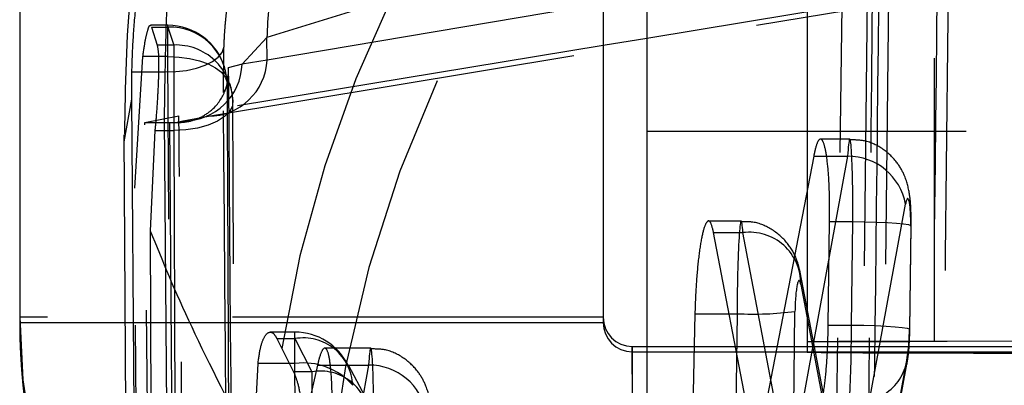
# Model space of a CAD drawing. Extents: x 40 to 416, y 11 to 279.
# Tile 24 of 39: x 236.52 to 239.89, y 247.49 to 248.74. Entities that reach past the tile are written whole.
import ezdxf

# ---------------------------------------------------------------- set-up
doc = ezdxf.new("R2010")
doc.units = 0
doc.linetypes.add('HIDDEN', pattern=[1.905, 1.27, -0.635])
doc.layers.get('0').update_dxf_attribs({"linetype": 'CONTINUOUS'})

msp = doc.modelspace()

# ---------------------------------------------------------------- linework, layer by layer
at = {"color": 7, "linetype": 'HIDDEN'}
for p, q in [((239.65246, 260.03743), (239.65246, 247.63744)), ((239.42589, 249.16588), (239.37635, 244.4752)), ((239.44381, 244.09218), (239.50103, 249.16588)), ((238.51705, 249.0341), (237.36421, 248.67866)), ((237.16383, 248.40907), (239.43934, 248.78614)), ((238.51705, 248.79531), (237.36501, 248.60074)), ((239.33603, 248.78614), (238.66705, 248.67564)), ((239.28121, 244.4752), (239.33603, 248.78614)), ((237.02541, 248.72025), (236.96518, 248.72025)), ((236.9693, 248.71429), (237.02541, 248.71429)), ((236.9693, 248.71429), (236.98809, 248.65279)), ((237.02541, 248.61313), (237.02541, 248.71963)), ((237.02541, 248.71429), (237.04507, 248.65279)), ((237.36421, 248.67866), (237.2797, 248.58749)), ((237.36501, 248.60074), (237.36421, 248.67866)), ((237.04507, 248.65279), (236.98809, 248.65279)), ((237.04507, 248.65279), (237.04507, 248.35987)), ((238.51705, 248.65086), (237.06246, 248.4106)), ((237.21549, 248.49018), (237.21733, 248.64467)), ((236.91225, 248.16257), (236.93934, 248.61313)), ((237.02541, 248.61313), (236.93934, 248.61313)), ((237.05316, 242.34157), (237.02541, 248.61313)), ((237.36501, 248.60074), (237.2797, 248.58749)), ((236.90059, 248.56137), (236.9001, 248.46721)), ((236.90059, 248.56137), (237.01497, 248.56137)), ((237.01497, 248.56137), (237.01285, 248.39877)), ((237.2797, 248.58749), (237.23222, 248.57462)), ((237.23222, 248.57462), (237.23233, 248.52034)), ((237.23233, 248.52034), (237.21549, 248.49018)), ((236.9001, 248.46721), (236.8743, 248.32089)), ((236.9001, 248.46721), (236.915, 246.54501)), ((236.94649, 248.38683), (237.06246, 248.4106)), ((237.01285, 248.39877), (237.05238, 243.46214)), ((237.07768, 248.39259), (237.16383, 248.40907)), ((236.96302, 246.47497), (236.94649, 248.38683)), ((236.94649, 248.38683), (237.03171, 248.38683)), ((236.98057, 248.35987), (236.96428, 248.01632)), ((236.98057, 248.35987), (237.04507, 248.35987)), ((237.03171, 248.38683), (237.05371, 248.3868)), ((237.04507, 248.35987), (237.0708, 242.08393)), ((236.87428, 248.34526), (236.8855, 246.58804)), ((241.66705, 248.35645), (238.66705, 248.35645)), ((239.36286, 248.33058), (239.26224, 248.33058)), ((239.23902, 248.27191), (239.04131, 247.24968)), ((239.3553, 248.27191), (239.16777, 247.24855)), ((239.23902, 248.27191), (239.3553, 248.27191)), ((236.93822, 242.61305), (236.91225, 248.16257)), ((239.35228, 247.00732), (239.55382, 248.10711)), ((238.99045, 248.04977), (238.87841, 248.04977)), ((239.28901, 247.6935), (239.29369, 248.04811)), ((239.29369, 248.04811), (239.37306, 248.04811)), ((239.36858, 247.6935), (239.37306, 248.04811)), ((239.57158, 248.03251), (239.5671, 247.6779)), ((239.56857, 247.67929), (239.57305, 248.03389)), ((236.96428, 248.01632), (236.98558, 242.42685)), ((239.04131, 247.24968), (238.89594, 248.01002)), ((238.89594, 248.01002), (238.99619, 248.01002)), ((239.14136, 247.24968), (238.99619, 248.01002)), ((239.3473, 247.06401), (239.19264, 247.87403)), ((239.19471, 247.83261), (239.35228, 247.00732)), ((238.51705, 247.71991), (236.51705, 247.71991)), ((238.83182, 247.73224), (238.82424, 247.40199)), ((238.83182, 247.73224), (238.9763, 247.73224)), ((238.9763, 247.73224), (238.97213, 247.40199)), ((239.17065, 247.40977), (239.17482, 247.74001)), ((239.28901, 247.6935), (239.36858, 247.6935)), ((237.46077, 247.66902), (237.37583, 247.66902)), ((237.46077, 247.56194), (237.46077, 247.66829)), ((237.39886, 247.64678), (237.46077, 247.64678)), ((237.39886, 247.64678), (237.41543, 247.613)), ((237.46077, 247.64678), (237.51826, 247.53299)), ((238.61705, 245.61991), (238.61705, 247.61991)), ((238.66705, 247.61991), (238.66705, 245.88653)), ((241.46705, 247.63561), (239.21705, 247.63561)), ((239.21705, 247.61991), (250.81705, 247.61991)), ((242.63307, 247.64324), (239.65246, 247.63744)), ((241.60102, 247.63617), (239.65246, 247.63744)), ((237.41543, 247.613), (237.4559, 247.53299)), ((237.72053, 247.61431), (237.56279, 247.61431)), ((239.21705, 247.60193), (241.93756, 247.60193)), ((241.46705, 247.59995), (239.21705, 247.59995)), ((239.56049, 247.59143), (239.40344, 246.73946)), ((237.53807, 247.55649), (237.26409, 246.33572)), ((237.31975, 247.26142), (237.33416, 247.56194)), ((237.46077, 247.56194), (237.33416, 247.56194)), ((237.46355, 241.4782), (237.46077, 247.56194)), ((237.71302, 247.55649), (237.48706, 246.33439)), ((237.53807, 247.55649), (237.71302, 247.55649)), ((237.70245, 247.44616), (237.64478, 247.5556)), ((239.40834, 246.74362), (239.55865, 247.55908)), ((237.51826, 247.53299), (237.4559, 247.53299)), ((237.51826, 247.53299), (237.51826, 247.25632))]:
    msp.add_line(p, q, dxfattribs=at)
at = {"color": 7, "linetype": 'CONTINUOUS'}
for p, q in [((239.21705, 259.99994), (239.21705, 247.59995)), ((236.51705, 249.60193), (236.51705, 247.70193)), ((238.51705, 249.60193), (238.51705, 247.70193)), ((238.66705, 249.2377), (238.66705, 247.61991)), ((238.66705, 248.67564), (238.51705, 248.65086)), ((236.51705, 247.70193), (238.51705, 247.70193)), ((238.61705, 247.61991), (238.61705, 247.60193)), ((238.61705, 247.61991), (239.21705, 247.61991)), ((238.61705, 247.60193), (238.61705, 245.60193)), ((238.61705, 247.60193), (239.21705, 247.60193))]:
    msp.add_line(p, q, dxfattribs=at)
at = {"color": 7, "linetype": 'HIDDEN', "flags": 128}
for points in [[(237.01497, 248.56137), (237.05274, 248.56205), (237.08918, 248.56605), (237.12303, 248.57322), (237.15311, 248.58332), (237.17835, 248.59599), (237.19789, 248.6108), (237.21104, 248.62722), (237.21733, 248.64467)], [(237.02541, 248.61313), (237.06317, 248.61158), (237.09961, 248.60673), (237.13347, 248.59876), (237.16355, 248.58795), (237.18881, 248.57466), (237.20836, 248.55938), (237.22153, 248.54262), (237.22785, 248.52498)], [(237.24732, 248.4646), (237.24659, 248.44477), (237.23724, 248.42542), (237.21968, 248.40736), (237.19466, 248.39137), (237.16324, 248.37814), (237.12678, 248.36822), (237.08682, 248.36204), (237.04507, 248.35987)], [(239.37306, 248.04811), (239.41504, 248.04732), (239.45515, 248.04604), (239.4916, 248.04434), (239.52277, 248.04228), (239.54727, 248.03997), (239.56401, 248.03749), (239.57223, 248.03497), (239.57158, 248.03251)], [(239.36858, 247.6935), (239.41056, 247.69271), (239.45067, 247.69144), (239.48712, 247.68973), (239.51829, 247.68768), (239.54279, 247.68536), (239.55953, 247.68288), (239.56775, 247.68036), (239.5671, 247.6779)]]:
    msp.add_lwpolyline(points, dxfattribs=at)
at = {"color": 7, "linetype": 'HIDDEN'}
for centre, radius, start, end in [((240.93438, 248.36347), 4.0603, 100.00643, 180.60085), ((241.6763, 246.93673), 4.31421, 103.90177, 170.98138), ((241.86142, 246.73372), 4.30587, 104.62621, 178.49721), ((241.43691, 248.47621), 4.07773, 174.23382, 177.15421), ((237.02541, 248.51725), 0.203, 16.42967, 90), ((237.03197, 248.5184), 0.19599, 1.9222, 91.91783), ((237.05219, 248.45767), 0.19525, 2.03329, 92.08889), ((237.16374, 248.61058), 0.20151, 270.02533, 357.20113), ((237.07775, 248.59466), 0.20207, 269.98074, 357.9659), ((237.18705, 248.52719), 0.04579, 351.39815, 14.27968), ((237.04507, 248.45575), 0.203, 0.21585, 19.01187), ((239.35653, 248.07141), 0.2005, 10.25543, 90.35036), ((239.01901, 247.83578), 0.17573, 358.9661, 97.46086), ((243.84441, 243.66493), 4.30484, 104.61231, 178.53294), ((238.61704, 247.71991), 2.1, 180.00003, 270.00002), ((239.03216, 248.84431), 1.11347, 267.12438, 277.36102), ((237.46077, 247.46602), 0.203, 26.13928, 90), ((237.48966, 247.47988), 0.16938, 2.40122, 99.81979), ((239.59932, 208.40215), 39.23532, 89.922394, 90.558248), ((239.39275, 247.59915), 0.16791, 259.4359, 357.36514), ((237.48896, 247.33714), 0.22656, 41.40439, 97.14576), ((237.71409, 247.35593), 0.20056, 10.10693, 90.30634), ((237.54797, 247.36767), 0.16797, 2.2664, 100.18672)]:
    msp.add_arc(centre, radius, start, end, dxfattribs=at)
at = {"color": 7, "linetype": 'CONTINUOUS'}
for centre, radius, start, end in [((238.61705, 247.71991), 0.1, 180.00022, 270), ((238.61704, 247.70193), 2.1, 180.00003, 270.00002), ((238.61705, 247.70193), 0.1, 180.00022, 269.99999), ((239.87424, 337.30798), 89.71043, 269.5802658, 270.0658893)]:
    msp.add_arc(centre, radius, start, end, dxfattribs=at)
at = {"color": 7, "linetype": 'HIDDEN'}
for centre, major_axis, ratio, start_param, end_param in [((239.36089, 248.03058), (0.00197, 0.3), 0.0402574, 4.7711175, 6.9195392), ((239.55941, 248.02667), (0.002, 0.1), 0.1207298, 4.7732667, 6.9216884), ((238.98847, 247.74977), (0.00197, 0.3), 0.0402574, 5.7628199, 7.9127102), ((239.18699, 247.74586), (0.002, 0.1), 0.1207298, 5.7649691, 7.9148593), ((239.35641, 247.67597), (0.00197, 0.3), 0.0402574, 3.7747955, 4.7711175), ((239.55493, 247.67206), (0.002, 0.1), 0.1207298, 3.7769447, 4.7732667), ((237.71856, 247.31431), (0.00197, 0.3), 0.0402574, 4.7711175, 6.9147724)]:
    msp.add_ellipse(centre, major_axis=major_axis, ratio=ratio, start_param=start_param, end_param=end_param, dxfattribs=at)
for points, knots in [([(237.55731, 250.61878), (237.52327, 250.57153), (237.37954, 250.372), (237.18648, 249.96991), (236.99471, 249.42196), (236.8843, 248.8738), (236.87888, 248.51192), (236.87642, 248.34726)], [0, 0, 0, 0, 0.07350596, 0.31041368, 0.55186784, 0.79609212, 1, 1, 1, 1]), ([(239.40017, 244.4752), (239.40731, 245.19541), (239.42357, 246.83592), (239.43727, 248.47666), (239.44495, 249.3971)], [0, 0, 0, 0, 0.439013, 1, 1, 1, 1]), ([(239.70251, 249.14964), (239.70114, 249.01457), (239.69431, 248.33922), (239.67646, 246.648), (239.65736, 245.09187), (239.64489, 244.07602)], [0, 0, 0, 0, 0.0798653, 0.3993267, 1, 1, 1, 1]), ([(236.96949, 249.07852), (236.96666, 249.07386), (236.96099, 249.06454), (236.94618, 249.00234), (236.92995, 248.9118), (236.91517, 248.7993), (236.90418, 248.67546), (236.9018, 248.59981), (236.90059, 248.56137)], [0, 0, 0, 0, 0.164384, 0.3287054, 0.4946157, 0.661765, 0.8281382, 1, 1, 1, 1]), ([(237.04053, 249.07852), (237.04053, 249.07852), (237.0393, 249.07775), (237.03722, 249.06272), (237.03204, 249.00246), (237.02652, 248.91106), (237.0213, 248.79845), (237.0171, 248.67645), (237.0156, 248.59754), (237.01497, 248.56167), (237.01497, 248.56165)], [0, 0, 0, 0, 0.0000835, 0.1651672, 0.3300298, 0.495477, 0.6616056, 0.8277501, 0.9999139, 1, 1, 1, 1]), ([(239.60597, 244.20602), (239.61661, 245.00562), (239.63782, 246.60004), (239.65571, 248.19449), (239.66464, 248.98931)], [0, 0, 0, 0, 0.5015023, 1, 1, 1, 1]), ([(237.21733, 248.64467), (237.21799, 248.66018), (237.21928, 248.69054), (237.22337, 248.74057), (237.22838, 248.78587), (237.23372, 248.82235), (237.23868, 248.8474), (237.24088, 248.85114), (237.24198, 248.85303)], [0, 0, 0, 0, 0.1706162, 0.3338971, 0.4983125, 0.6640245, 0.8310677, 1, 1, 1, 1]), ([(239.46105, 248.78728), (239.46105, 248.7869), (239.45304, 248.05669), (239.43618, 246.59475), (239.41753, 245.13262), (239.40763, 244.40046), (239.40762, 244.39969)], [0, 0, 0, 0, 0.0002613, 0.4993567, 0.9994738, 1, 1, 1, 1]), ([(236.93934, 248.61313), (236.94207, 248.63242), (236.94752, 248.67099), (236.95647, 248.70658), (236.96266, 248.72229), (236.96486, 248.71925), (236.96518, 248.7188)], [0, 0, 0, 0, 0.31502025, 0.63000013, 0.94558364, 1, 1, 1, 1]), ([(236.98809, 248.65279), (236.98966, 248.6452), (236.9928, 248.63002), (236.99375, 248.58192), (236.99214, 248.52132), (236.98835, 248.45314), (236.98416, 248.39776), (236.9814, 248.3686), (236.98057, 248.35987)], [0, 0, 0, 0, 0.18405196, 0.36812426, 0.55177774, 0.73586074, 0.92086405, 1, 1, 1, 1]), ([(237.01497, 248.56165), (237.01497, 248.56164), (237.01497, 248.56154), (237.01497, 248.56145), (237.01497, 248.56137)], [0, 0, 0, 0, 0.1928587, 1, 1, 1, 1]), ([(237.23143, 248.53848), (237.23225, 248.55), (237.23311, 248.56201), (237.23225, 248.57412), (237.23222, 248.57462)], [0, 0, 0, 0, 0.9588151, 1, 1, 1, 1]), ([(237.05371, 248.3868), (237.06653, 248.38751), (237.0955, 248.38912), (237.14014, 248.40432), (237.19097, 248.43884), (237.21729, 248.48173), (237.22851, 248.51872), (237.2306, 248.53288), (237.23143, 248.53848)], [0, 0, 0, 0, 0.0996075, 0.2248872, 0.4218226, 0.7793151, 0.9126127, 1, 1, 1, 1]), ([(237.22785, 248.52498), (237.22834, 248.40568), (237.2308, 247.80919), (237.23956, 245.71846), (237.24875, 243.74701), (237.25572, 242.25275)], [0, 0, 0, 0, 0.05706, 0.2853007, 1, 1, 1, 1]), ([(237.23233, 248.52034), (237.2395, 247.62065), (237.25348, 245.86814), (237.2687, 244.11562), (237.27611, 243.26279)], [0, 0, 0, 0, 0.51337105, 1, 1, 1, 1]), ([(237.25653, 243.34717), (237.25591, 243.42024), (237.25127, 243.9705), (237.23709, 245.68484), (237.22445, 247.3261), (237.21549, 248.49018)], [0, 0, 0, 0, 0.0426243, 0.3209725, 1, 1, 1, 1]), ([(237.27318, 242.18801), (237.27264, 242.3073), (237.26998, 242.9038), (237.26086, 244.996), (237.25316, 246.9689), (237.24732, 248.4646)], [0, 0, 0, 0, 0.0570206, 0.2851024, 1, 1, 1, 1]), ([(237.05371, 248.3868), (237.05374, 248.38681), (237.0612, 248.38874), (237.06946, 248.39066), (237.07768, 248.39259)], [0, 0, 0, 0, 0.0047834, 1, 1, 1, 1]), ([(237.08504, 246.29699), (237.08151, 246.61741), (237.07373, 247.32174), (237.06644, 248.02647), (237.06246, 248.4106)], [0, 0, 0, 0, 0.4549336, 1, 1, 1, 1]), ([(237.07287, 243.46214), (237.06574, 244.28243), (237.05148, 245.92399), (237.0383, 247.56556), (237.03171, 248.38683)], [0, 0, 0, 0, 0.4997011, 1, 1, 1, 1]), ([(239.29369, 248.04811), (239.29372, 248.08137), (239.29377, 248.14789), (239.28854, 248.23407), (239.28004, 248.2978), (239.26878, 248.3319), (239.25609, 248.33196), (239.24587, 248.30552), (239.2405, 248.2792), (239.23902, 248.27191)], [0, 0, 0, 0, 0.1552301, 0.3104511, 0.4660717, 0.6227581, 0.7806048, 0.9392119, 1, 1, 1, 1]), ([(239.57305, 248.03389), (239.57301, 248.05001), (239.57292, 248.08779), (239.56879, 248.14133), (239.55644, 248.19718), (239.52464, 248.25449), (239.47841, 248.2984), (239.42028, 248.3274), (239.37977, 248.32763), (239.36289, 248.32772)], [0, 0, 0, 0, 0.1124027, 0.2635328, 0.4396783, 0.5615136, 0.718989, 0.8829094, 1, 1, 1, 1]), ([(238.89594, 248.01002), (238.89248, 248.02398), (238.88555, 248.05189), (238.87261, 248.05142), (238.85954, 248.0188), (238.84752, 247.95472), (238.83806, 247.86749), (238.83336, 247.78877), (238.83213, 247.74363), (238.83182, 247.73224)], [0, 0, 0, 0, 0.1577105, 0.3153926, 0.4737344, 0.6322792, 0.7902313, 0.9470302, 1, 1, 1, 1]), ([(239.19264, 247.87403), (239.18953, 247.88758), (239.18217, 247.91956), (239.1525, 247.97495), (239.10003, 248.02184), (239.04126, 248.04837), (239.00392, 248.04697), (238.99047, 248.04647)], [0, 0, 0, 0, 0.1581048, 0.3729478, 0.6246448, 0.8647391, 1, 1, 1, 1]), ([(236.96428, 248.01632), (237.00608, 247.91404), (237.09013, 247.70835), (237.24293, 247.41094), (237.31975, 247.26142)], [0, 0, 0, 0, 0.49727105, 1, 1, 1, 1]), ([(239.26821, 247.43408), (239.27186, 247.45669), (239.27916, 247.50191), (239.28653, 247.59541), (239.2882, 247.66142), (239.28901, 247.6935)], [0, 0, 0, 0, 0.3394332, 0.6789538, 1, 1, 1, 1]), ([(237.33416, 247.56194), (237.33667, 247.58085), (237.34168, 247.61866), (237.35553, 247.65547), (237.37192, 247.67222), (237.38716, 247.66729), (237.39567, 247.65237), (237.39886, 247.64678)], [0, 0, 0, 0, 0.2123754, 0.424543, 0.642114, 0.8659336, 1, 1, 1, 1]), ([(239.55865, 247.55908), (239.56022, 247.5688), (239.56462, 247.59617), (239.56763, 247.63746), (239.56834, 247.66901), (239.56857, 247.67929)], [0, 0, 0, 0, 0.2706469, 0.7624241, 1, 1, 1, 1]), ([(237.58605, 247.33184), (237.58707, 247.36504), (237.58912, 247.43144), (237.58647, 247.51757), (237.57986, 247.58126), (237.56962, 247.61545), (237.55694, 247.61585), (237.54594, 247.58985), (237.53978, 247.56375), (237.53807, 247.55649)], [0, 0, 0, 0, 0.1553661, 0.3107361, 0.4661423, 0.6223961, 0.7799614, 0.9387673, 1, 1, 1, 1]), ([(237.93071, 247.31763), (237.93067, 247.33375), (237.93058, 247.37153), (237.92646, 247.42506), (237.91411, 247.48091), (237.88231, 247.53823), (237.83607, 247.58214), (237.77795, 247.61113), (237.73744, 247.61136), (237.72056, 247.61146)], [0, 0, 0, 0, 0.11240266, 0.26353282, 0.43967829, 0.56151351, 0.71898895, 0.88290944, 1, 1, 1, 1]), ([(237.4559, 247.53299), (237.46101, 247.5206), (237.47121, 247.49582), (237.48162, 247.4364), (237.48705, 247.36936), (237.48753, 247.30642), (237.48505, 247.27114), (237.484, 247.25632)], [0, 0, 0, 0, 0.2157299, 0.4316574, 0.6429307, 0.8498977, 1, 1, 1, 1])]:
    msp.add_open_spline(points, degree=3, knots=knots, dxfattribs=at)

doc.saveas('drawing.dxf')
